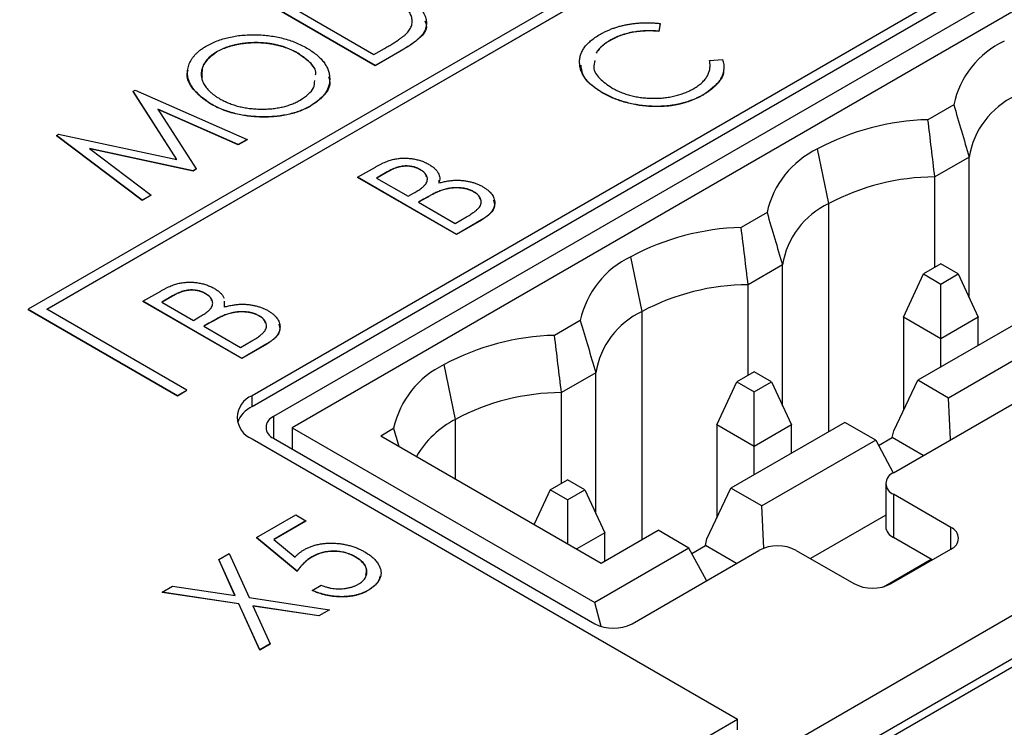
# Model space of a CAD drawing. Header units: millimetres. Extents: x 0 to 420, y 0 to 297.
# Tile 60 of 72: x 345 to 355, y 241 to 248. Entities that reach past the tile are written whole.
import ezdxf

# ---------------------------------------------------------------- set-up
doc = ezdxf.new("R2010")
doc.units = ezdxf.units.MM

msp = doc.modelspace()

# ---------------------------------------------------------------- linework, layer by layer
at = {"color": 7, "linetype": 'Continuous', "lineweight": 25}
for p, q in [((382.9679, 258.4755), (351.3603, 240.2288)), ((382.9679, 258.0672), (351.3603, 239.8205)), ((382.9666, 257.9863), (351.6418, 239.9029)), ((355.7884, 251.0636), (345.5354, 245.1446)), ((345.7121, 245.1446), (355.7884, 250.9615)), ((345.7139, 245.1436), (355.7884, 250.9595)), ((357.2026, 249.8369), (347.6567, 244.3262)), ((347.6567, 244.2241), (357.2026, 249.7349)), ((357.4048, 249.6386), (347.8588, 244.1279)), ((357.5815, 249.5333), (348.0355, 244.0226)), ((348.8212, 247.4497), (347.8858, 247.9897)), ((348.8212, 247.4477), (347.8858, 247.9877)), ((348.0657, 247.9828), (348.8092, 247.5536)), ((351.5191, 247.848), (351.5067, 247.776)), ((351.5191, 247.846), (351.5067, 247.7739)), ((351.5191, 247.848), (351.5191, 247.846)), ((351.5067, 247.776), (351.5067, 247.7739)), ((348.8092, 247.5536), (348.908, 247.6106)), ((351.0413, 247.6873), (351.0413, 247.6852)), ((347.3202, 247.5802), (347.3202, 247.5781)), ((348.0891, 247.5677), (348.0891, 247.5657)), ((349.0929, 247.6066), (348.8212, 247.4497)), ((349.0929, 247.6045), (348.8212, 247.4477)), ((349.0929, 247.6066), (349.0929, 247.6045)), ((348.8212, 247.4497), (348.8212, 247.4477)), ((351.9865, 247.499), (352.1107, 247.5065)), ((351.9865, 247.499), (351.9865, 247.497)), ((346.5295, 247.2067), (346.5501, 247.2186)), ((346.9443, 246.5601), (346.5295, 247.2067)), ((346.5295, 247.2067), (346.5295, 247.2047)), ((346.9428, 246.5604), (346.5295, 247.2047)), ((346.5501, 247.2186), (347.6099, 246.7505)), ((350.9702, 247.1956), (350.9702, 247.1936)), ((351.9321, 247.1769), (351.9321, 247.1748)), ((347.2663, 247.0873), (347.2663, 247.0853)), ((348.2111, 247.0698), (348.2111, 247.0678)), ((351.413, 247.0661), (351.413, 247.0641)), ((354.2991, 247.0792), (354.0545, 246.938)), ((347.5252, 246.7016), (346.7644, 247.0378)), ((346.7644, 247.0378), (347.1276, 246.472)), ((347.5252, 246.6995), (346.7663, 247.0349)), ((345.8033, 246.7876), (345.8241, 246.7996)), ((346.6145, 246.1758), (345.8033, 246.7876)), ((345.8033, 246.7876), (345.8033, 246.7855)), ((346.6145, 246.1738), (345.8033, 246.7855)), ((345.8241, 246.7996), (346.9443, 246.5601)), ((347.6099, 246.7505), (347.5252, 246.7016)), ((347.6099, 246.7484), (347.5252, 246.6995)), ((347.5252, 246.7016), (347.5252, 246.6995)), ((347.6099, 246.7505), (347.6099, 246.7484)), ((347.0969, 246.4543), (346.1168, 246.6639)), ((346.1168, 246.6639), (346.6992, 246.2247)), ((347.0969, 246.4522), (346.1206, 246.6611)), ((353.1161, 246.1433), (353.01, 246.6616)), ((354.4456, 246.5842), (354.1201, 246.3963)), ((354.4456, 245.252), (354.4456, 246.5842)), ((348.6549, 246.3927), (348.8238, 246.4902)), ((347.1276, 246.472), (347.0969, 246.4543)), ((347.1276, 246.47), (347.0969, 246.4522)), ((347.0969, 246.4543), (347.0969, 246.4522)), ((347.1276, 246.472), (347.1276, 246.47)), ((348.9356, 246.444), (348.8348, 246.3858)), ((348.9356, 246.442), (348.8366, 246.3848)), ((348.9356, 246.444), (348.9356, 246.442)), ((349.2482, 246.4656), (349.2482, 246.4636)), ((354.1201, 245.5397), (354.1201, 246.3963)), ((349.5904, 245.8527), (348.6549, 246.3927)), ((348.6549, 246.3927), (348.6549, 246.3907)), ((349.5904, 245.8507), (348.6549, 246.3907)), ((348.8348, 246.3858), (349.1346, 246.2127)), ((349.424, 246.3652), (349.4241, 246.3374)), ((346.6992, 246.2247), (346.6145, 246.1758)), ((346.6992, 246.2227), (346.6145, 246.1738)), ((346.6992, 246.2247), (346.6992, 246.2227)), ((349.1346, 246.2127), (349.1845, 246.2415)), ((349.4457, 246.2688), (349.4457, 246.2667)), ((349.7566, 246.2552), (349.7566, 246.2532)), ((353.7278, 243.5972), (358.324, 246.2505)), ((346.6145, 246.1758), (346.6145, 246.1738)), ((349.2799, 246.1858), (349.2306, 246.1573)), ((349.2306, 246.1573), (349.5784, 245.9566)), ((349.2799, 246.1837), (349.2323, 246.1563)), ((349.2799, 246.1858), (349.2799, 246.1837)), ((352.5313, 246.0587), (352.2867, 245.9175)), ((349.5784, 245.9566), (349.6867, 246.0191)), ((349.8268, 245.9892), (349.5904, 245.8527)), ((349.8268, 245.9872), (349.5904, 245.8507)), ((349.8268, 245.9892), (349.8268, 245.9872)), ((349.5904, 245.8527), (349.5904, 245.8507)), ((351.3483, 245.1228), (351.2423, 245.6411)), ((352.6778, 245.5637), (352.3523, 245.3758)), ((352.6778, 244.2315), (352.6778, 245.5637)), ((354.1768, 245.5725), (354.0127, 245.4777)), ((354.3408, 245.4777), (354.1768, 245.5725)), ((353.8232, 245.0695), (354.0127, 245.4777)), ((354.0127, 245.4777), (354.1768, 245.383)), ((354.1768, 245.383), (354.3408, 245.4777)), ((354.3408, 245.4777), (354.5303, 245.0695)), ((352.3523, 244.5192), (352.3523, 245.3758)), ((354.1768, 244.8654), (354.1768, 245.383)), ((346.622, 245.2191), (346.7908, 245.3166)), ((347.2153, 245.2921), (347.2153, 245.29)), ((346.622, 245.2191), (346.622, 245.2171)), ((347.5574, 244.6791), (346.622, 245.2191)), ((347.5574, 244.6771), (346.622, 245.2171)), ((346.9027, 245.2704), (346.8019, 245.2122)), ((346.8019, 245.2122), (347.1017, 245.0391)), ((346.9027, 245.2684), (346.8036, 245.2112)), ((346.9027, 245.2704), (346.9027, 245.2684)), ((347.3909, 245.2217), (347.3912, 245.1658)), ((347.3909, 245.2196), (347.3912, 245.1638)), ((345.5354, 245.1446), (346.9496, 244.3282)), ((345.5354, 245.1446), (345.5354, 245.1426)), ((345.5354, 245.1426), (346.9496, 244.3262)), ((347.038, 244.3792), (345.7121, 245.1446)), ((347.4128, 245.0952), (347.4128, 245.0931)), ((355.0359, 245.0941), (353.9576, 244.4716)), ((347.1017, 245.0391), (347.1515, 245.0679)), ((347.2469, 245.0122), (347.1976, 244.9838)), ((347.2469, 245.0102), (347.1994, 244.9827)), ((347.2469, 245.0122), (347.2469, 245.0102)), ((347.7236, 245.0817), (347.7236, 245.0796)), ((350.7635, 245.0382), (350.5189, 244.897)), ((354.1768, 244.8654), (353.8232, 245.0695)), ((353.8232, 245.0695), (353.8232, 244.1885)), ((354.5303, 245.0695), (354.1768, 244.8654)), ((354.5303, 244.8022), (354.5303, 245.0695)), ((347.1976, 244.9838), (347.5454, 244.783)), ((355.3276, 244.9257), (354.2492, 244.3032)), ((347.5454, 244.783), (347.6537, 244.8455)), ((347.7939, 244.8156), (347.5574, 244.6791)), ((347.7939, 244.8136), (347.5574, 244.6771)), ((347.7939, 244.8156), (347.7939, 244.8136)), ((354.1768, 244.5981), (354.1768, 244.8654)), ((347.5574, 244.6791), (347.5574, 244.6771)), ((349.5806, 244.1022), (349.4745, 244.6206)), ((350.9101, 244.5432), (350.5845, 244.3553)), ((350.9101, 243.211), (350.9101, 244.5432)), ((352.409, 244.5519), (352.2449, 244.4572)), ((352.5731, 244.4572), (352.409, 244.5519)), ((352.0554, 244.0489), (352.2449, 244.4572)), ((352.2449, 244.4572), (352.409, 244.3625)), ((352.409, 244.3625), (352.5731, 244.4572)), ((352.5731, 244.4572), (352.7625, 244.0489)), ((353.7304, 243.9928), (353.9576, 244.4716)), ((354.2492, 244.3032), (353.9576, 244.4716)), ((346.9496, 244.3282), (347.038, 244.3792)), ((346.9496, 244.3262), (347.038, 244.3772)), ((347.038, 244.3792), (347.038, 244.3772)), ((350.5845, 243.4987), (350.5845, 244.3553)), ((352.409, 243.8448), (352.409, 244.3625)), ((346.9496, 244.3282), (346.9496, 244.3262)), ((347.6567, 244.2241), (347.6567, 244.3262)), ((354.2696, 243.91), (354.2492, 244.3032)), ((353.2681, 244.0736), (352.1898, 243.4511)), ((353.5598, 243.9052), (353.2681, 244.0736)), ((348.0355, 244.0226), (348.0355, 243.8217)), ((348.0355, 244.0226), (350.8993, 242.3693)), ((348.8735, 243.947), (348.9958, 244.0177)), ((352.409, 243.8448), (352.0554, 244.0489)), ((352.0554, 244.0489), (352.0554, 243.168)), ((352.7625, 244.0489), (352.409, 243.8448)), ((352.7625, 243.7817), (352.7625, 244.0489)), ((353.7166, 243.9289), (353.7304, 243.9928)), ((347.6567, 243.918), (352.2529, 241.2646)), ((347.8588, 243.9238), (350.8994, 242.1685)), ((348.8735, 243.947), (350.9612, 242.7418)), ((353.5598, 243.9052), (352.4815, 243.2827)), ((353.5598, 243.9052), (353.7266, 243.5965)), ((353.5873, 243.8543), (353.7166, 243.9289)), ((354.0095, 243.7598), (353.7166, 243.9289)), ((352.409, 243.5776), (352.409, 243.8448)), ((350.4771, 243.4367), (350.6412, 243.5314)), ((350.8053, 243.4367), (350.6412, 243.5314)), ((350.4771, 243.4367), (350.3251, 243.109)), ((350.6412, 243.342), (350.4771, 243.4367)), ((350.6412, 243.342), (350.8053, 243.4367)), ((350.8053, 243.4367), (350.9948, 243.0284)), ((351.9626, 242.9723), (352.1898, 243.4511)), ((352.4815, 243.2827), (352.1898, 243.4511)), ((353.6546, 243.4951), (353.6546, 243.0869)), ((350.6412, 243.342), (350.6412, 242.9265)), ((354.2725, 243.0786), (353.7278, 243.3931)), ((353.7278, 243.3931), (353.7278, 242.9848)), ((352.5022, 242.8838), (352.4815, 243.2827)), ((347.6975, 242.9826), (348.0693, 243.1972)), ((348.1652, 243.1418), (347.8616, 242.9666)), ((348.1652, 243.1398), (347.8631, 242.9654)), ((348.0693, 243.1972), (348.1652, 243.1418)), ((348.1652, 243.1418), (348.1652, 243.1398)), ((353.6546, 243.195), (352.9436, 242.7845)), ((350.9612, 242.7418), (351.5004, 243.0531)), ((351.792, 242.8847), (351.5004, 243.0531)), ((348.0812, 242.6641), (347.6975, 242.9826)), ((347.6975, 242.9826), (347.6975, 242.9805)), ((348.0812, 242.6621), (347.6975, 242.9805)), ((347.8616, 242.9666), (348.0631, 242.7994)), ((350.9948, 243.0284), (350.7297, 242.8754)), ((350.9948, 242.7612), (350.9948, 243.0284)), ((351.9488, 242.9084), (351.9626, 242.9723)), ((354.0957, 242.7724), (353.7278, 242.9848)), ((351.792, 242.8847), (350.8993, 242.3693)), ((351.2529, 242.1685), (352.455, 242.8624)), ((351.9588, 242.576), (351.792, 242.8847)), ((351.8195, 242.8338), (351.9488, 242.9084)), ((352.2417, 242.7393), (351.9488, 242.9084)), ((352.8086, 242.8624), (353.3533, 242.548)), ((353.7069, 242.548), (354.2725, 242.8745)), ((347.3405, 242.7765), (347.4396, 242.8337)), ((347.4947, 242.435), (347.3405, 242.7765)), ((347.3405, 242.7765), (347.3405, 242.7745)), ((347.4937, 242.4351), (347.3405, 242.7745)), ((347.4396, 242.8337), (347.6289, 242.4149)), ((348.2222, 242.8008), (348.2222, 242.7988)), ((348.6355, 242.8011), (348.6355, 242.799)), ((353.6328, 242.5184), (354.0843, 242.7791)), ((348.0812, 242.6641), (348.0812, 242.6621)), ((346.804, 242.4668), (346.9031, 242.524)), ((346.9031, 242.524), (347.4947, 242.435)), ((348.2252, 242.4841), (348.3091, 242.5326)), ((348.2252, 242.4841), (348.2252, 242.4821)), ((348.7521, 242.4837), (348.7521, 242.4816)), ((347.5298, 242.3576), (346.804, 242.4668)), ((346.804, 242.4668), (346.804, 242.4648)), ((347.5298, 242.3556), (346.804, 242.4648)), ((347.6289, 242.4149), (348.3871, 242.3006)), ((347.7275, 241.9199), (347.5298, 242.3576)), ((347.5298, 242.3576), (347.5298, 242.3556)), ((347.7275, 241.9178), (347.5298, 242.3556)), ((348.2879, 242.2434), (347.6639, 242.3373)), ((347.6639, 242.3373), (347.8266, 241.9771)), ((348.2879, 242.2414), (347.6649, 242.3351)), ((348.3871, 242.3006), (348.2879, 242.2434)), ((348.3871, 242.2986), (348.2879, 242.2414)), ((348.3871, 242.3006), (348.3871, 242.2986)), ((350.9597, 242.1428), (350.8993, 242.3693)), ((348.2879, 242.2434), (348.2879, 242.2414)), ((347.8266, 241.9771), (347.7275, 241.9199)), ((347.8266, 241.975), (347.7275, 241.9178)), ((347.8266, 241.9771), (347.8266, 241.975)), ((347.7275, 241.9199), (347.7275, 241.9178)), ((340.3205, 234.3762), (352.2529, 241.2646)), ((352.2529, 241.1626), (352.2529, 241.2646))]:
    msp.add_line(p, q, dxfattribs=at)
at = {"color": 8, "linetype": 'Continuous', "lineweight": 25}
for p, q in [((353.1161, 243.9858), (353.1161, 246.1433)), ((351.3483, 242.9653), (351.3483, 245.1228)), ((347.8588, 244.1279), (347.8588, 243.9238)), ((349.5806, 243.5388), (349.5806, 244.1022)), ((354.2725, 242.8745), (354.2725, 243.0786))]:
    msp.add_line(p, q, dxfattribs=at)
at = {"color": 7, "linetype": 'Continuous', "lineweight": 25}
for centre, radius, start, end in [((355.1528, 246.8928), 0.8739, 115.41388, 167.68604), ((355.2099, 246.4617), 0.7741, 114.9116, 170.89577), ((354.1099, 244.6166), 2.322, 91.36911, 118.27389), ((353.385, 245.8723), 0.8738, 115.41346, 167.68646), ((354.1249, 244.2585), 2.1378, 90.13119, 118.15794), ((353.4422, 245.4412), 0.7741, 114.91158, 170.89561), ((352.3422, 243.5961), 2.322, 91.3692, 118.27389), ((351.6173, 244.8518), 0.8739, 115.41362, 167.68636), ((352.3572, 243.2379), 2.1378, 90.13125, 118.158), ((351.6744, 244.4207), 0.7741, 114.91166, 170.89546), ((350.5744, 242.5756), 2.322, 91.36906, 118.274), ((349.8495, 243.8313), 0.8738, 115.41362, 167.68653), ((350.5894, 242.2174), 2.1378, 90.13122, 118.15803), ((347.7341, 244.1221), 0.2183, 110.78364, 249.21617), ((347.7757, 243.9771), 0.2742, 115.72899, 159.9634), ((347.8976, 244.0258), 0.1092, 110.78353, 249.21776), ((350.0165, 243.2735), 0.9365, 117.74511, 149.27594), ((353.7665, 243.4951), 0.1092, 110.78201, 249.21762), ((353.7797, 243.0994), 0.1257, 185.69621, 245.6258), ((354.2338, 242.9766), 0.1092, 290.78458, 69.21542), ((352.6318, 242.5212), 0.3843, 62.61023, 117.38989), ((353.5301, 242.8891), 0.3843, 242.6092, 297.39031), ((351.0762, 242.5097), 0.3843, 242.6092, 297.39031)]:
    msp.add_arc(centre, radius, start, end, dxfattribs=at)
for points, knots in [([(349.1302, 247.7663), (349.1351, 247.7726), (349.1447, 247.7851), (349.1563, 247.8042), (349.1641, 247.8237), (349.1698, 247.8434), (349.1719, 247.8633), (349.1711, 247.8835), (349.1676, 247.9039), (349.1608, 247.9243), (349.1513, 247.9448), (349.1387, 247.9651), (349.1228, 247.985), (349.1041, 248.0046), (349.083, 248.0241), (349.0585, 248.0431), (349.0309, 248.0618), (349.0109, 248.0738), (349.0007, 248.08)], [0, 0, 0, 0, 0.059645, 0.118294, 0.175965, 0.23339, 0.291154, 0.349435, 0.408318, 0.468899, 0.530224, 0.592452, 0.655817, 0.720446, 0.78676, 0.855305, 0.926424, 1, 1, 1, 1]), ([(349.0849, 248.1283), (349.0962, 248.1215), (349.1187, 248.1082), (349.1496, 248.0872), (349.1778, 248.066), (349.2034, 248.0444), (349.2259, 248.0222), (349.2458, 247.9997), (349.2629, 247.9768), (349.2771, 247.9537), (349.2884, 247.9306), (349.2972, 247.9078), (349.303, 247.8854), (349.3063, 247.8633), (349.3067, 247.8417), (349.3042, 247.8205), (349.299, 247.7997), (349.2908, 247.7792), (349.2796, 247.7586), (349.2641, 247.7379), (349.2452, 247.7168), (349.2221, 247.6954), (349.1955, 247.6735), (349.1648, 247.6514), (349.1307, 247.6288), (349.1057, 247.6141), (349.0929, 247.6066)], [0, 0, 0, 0, 0.047594, 0.093768, 0.138649, 0.182631, 0.225669, 0.268122, 0.309908, 0.351204, 0.391844, 0.430937, 0.468999, 0.506043, 0.542414, 0.577953, 0.613237, 0.64813, 0.684016, 0.721742, 0.761677, 0.803968, 0.848869, 0.89624, 0.946756, 1, 1, 1, 1]), ([(349.29, 247.8745), (349.2967, 247.8594), (349.3224, 247.8019), (349.2435, 247.6998), (349.1432, 247.6364), (349.0929, 247.6045)], [0, 0, 0, 0, 0.151124, 0.573885, 1, 1, 1, 1]), ([(350.9476, 247.7439), (350.9576, 247.7496), (350.9774, 247.7607), (351.0089, 247.776), (351.0413, 247.7899), (351.0745, 247.8026), (351.1084, 247.814), (351.1434, 247.824), (351.1793, 247.8326), (351.2159, 247.8399), (351.2531, 247.8457), (351.2904, 247.8503), (351.3282, 247.8533), (351.366, 247.8551), (351.4041, 247.8554), (351.4424, 247.8544), (351.4808, 247.8521), (351.5063, 247.8494), (351.5191, 247.848)], [0, 0, 0, 0, 0.0669905, 0.1329187, 0.1971771, 0.260768, 0.3234828, 0.3856754, 0.4480152, 0.5098123, 0.5713224, 0.632572, 0.6930987, 0.7538299, 0.8146778, 0.8755788, 0.9376703, 1, 1, 1, 1]), ([(347.2205, 247.6334), (347.2371, 247.6424), (347.2695, 247.6602), (347.3226, 247.6831), (347.378, 247.7024), (347.4361, 247.7177), (347.4965, 247.7295), (347.5595, 247.7374), (347.6247, 247.7416), (347.6916, 247.7421), (347.7587, 247.7388), (347.8245, 247.7322), (347.8881, 247.7217), (347.9496, 247.7078), (348.0092, 247.6903), (348.0664, 247.6691), (348.1218, 247.6445), (348.1559, 247.6257), (348.1732, 247.6161)], [0, 0, 0, 0, 0.064104, 0.126014, 0.186625, 0.246145, 0.305982, 0.366044, 0.427564, 0.490819, 0.554465, 0.617089, 0.678994, 0.740698, 0.803338, 0.866874, 0.932422, 1, 1, 1, 1]), ([(348.908, 247.6106), (348.9222, 247.6188), (348.9493, 247.6347), (348.9875, 247.658), (349.0216, 247.6798), (349.0515, 247.7), (349.0771, 247.7187), (349.0991, 247.7357), (349.1166, 247.7514), (349.1259, 247.7616), (349.1302, 247.7663)], [0, 0, 0, 0, 0.172244, 0.3301934, 0.475432, 0.6065481, 0.7244263, 0.8291286, 0.9204072, 1, 1, 1, 1]), ([(350.9702, 247.1956), (350.9538, 247.2055), (350.9215, 247.2251), (350.8793, 247.2567), (350.8431, 247.2895), (350.8129, 247.3235), (350.7896, 247.3589), (350.7717, 247.3953), (350.7609, 247.4331), (350.7555, 247.4716), (350.7566, 247.51), (350.7642, 247.5476), (350.7786, 247.5837), (350.799, 247.6187), (350.8264, 247.6523), (350.8605, 247.6844), (350.9006, 247.7154), (350.9317, 247.7343), (350.9476, 247.7439)], [0, 0, 0, 0, 0.067242, 0.132206, 0.195409, 0.257411, 0.318908, 0.380527, 0.44269, 0.506109, 0.569344, 0.630703, 0.690854, 0.750725, 0.811007, 0.87219, 0.934992, 1, 1, 1, 1]), ([(351.5067, 247.776), (351.4848, 247.7774), (351.4418, 247.7803), (351.3773, 247.7798), (351.3148, 247.7747), (351.2542, 247.7655), (351.1962, 247.7519), (351.141, 247.7343), (351.0885, 247.713), (351.0572, 247.6959), (351.0413, 247.6873)], [0, 0, 0, 0, 0.129701, 0.255166, 0.378474, 0.500638, 0.623267, 0.746262, 0.871313, 1, 1, 1, 1]), ([(351.5067, 247.7739), (351.4848, 247.7754), (351.4418, 247.7783), (351.3773, 247.7777), (351.3148, 247.7727), (351.2542, 247.7635), (351.1962, 247.7499), (351.141, 247.7323), (351.0885, 247.711), (351.0572, 247.6939), (351.0413, 247.6852)], [0, 0, 0, 0, 0.129701, 0.255166, 0.378474, 0.500638, 0.623267, 0.746262, 0.871313, 1, 1, 1, 1]), ([(347.2663, 247.0873), (347.2553, 247.0938), (347.2336, 247.1068), (347.2036, 247.1274), (347.176, 247.1488), (347.1508, 247.1708), (347.1286, 247.1938), (347.1083, 247.2173), (347.0911, 247.2416), (347.076, 247.2665), (347.0636, 247.2916), (347.0546, 247.3169), (347.0478, 247.3419), (347.0445, 247.3669), (347.0441, 247.3918), (347.0466, 247.4166), (347.0517, 247.4413), (347.0601, 247.4657), (347.0707, 247.4897), (347.0846, 247.5128), (347.1007, 247.5351), (347.1195, 247.5566), (347.1408, 247.5772), (347.1649, 247.5969), (347.191, 247.6159), (347.2107, 247.6275), (347.2205, 247.6334)], [0, 0, 0, 0, 0.044812, 0.089014, 0.132753, 0.176185, 0.219292, 0.262346, 0.305669, 0.349002, 0.392267, 0.434635, 0.47621, 0.517263, 0.558193, 0.599008, 0.639885, 0.680856, 0.721687, 0.761754, 0.801477, 0.840949, 0.880378, 0.919724, 0.959715, 1, 1, 1, 1]), ([(348.0891, 247.5677), (348.0799, 247.5729), (348.0616, 247.5831), (348.0328, 247.5972), (348.0028, 247.6098), (347.9724, 247.6215), (347.9408, 247.6316), (347.9086, 247.6407), (347.8753, 247.6483), (347.8414, 247.6548), (347.8069, 247.66), (347.7722, 247.6638), (347.7373, 247.6662), (347.7023, 247.6673), (347.6672, 247.6669), (347.632, 247.6653), (347.5966, 247.6624), (347.5613, 247.6579), (347.5266, 247.6524), (347.4931, 247.6455), (347.4608, 247.6376), (347.43, 247.6284), (347.4004, 247.6181), (347.3724, 247.6066), (347.3452, 247.5942), (347.3286, 247.5849), (347.3202, 247.5802)], [0, 0, 0, 0, 0.044919, 0.08905, 0.132276, 0.174972, 0.217126, 0.258747, 0.300507, 0.34247, 0.384109, 0.425337, 0.466349, 0.507137, 0.54809, 0.589169, 0.630974, 0.673322, 0.715613, 0.757165, 0.797878, 0.838521, 0.878703, 0.918922, 0.959105, 1, 1, 1, 1]), ([(348.0891, 247.5657), (348.0799, 247.5708), (348.0616, 247.581), (348.0328, 247.5951), (348.0028, 247.6077), (347.9724, 247.6194), (347.9408, 247.6295), (347.9086, 247.6386), (347.8753, 247.6463), (347.8414, 247.6528), (347.8069, 247.658), (347.7722, 247.6618), (347.7373, 247.6641), (347.7023, 247.6653), (347.6672, 247.6649), (347.632, 247.6632), (347.5966, 247.6604), (347.5613, 247.6559), (347.5266, 247.6503), (347.4931, 247.6435), (347.4608, 247.6356), (347.43, 247.6264), (347.4004, 247.6161), (347.3724, 247.6046), (347.3452, 247.5922), (347.3286, 247.5828), (347.3202, 247.5781)], [0, 0, 0, 0, 0.044919, 0.08905, 0.132276, 0.174972, 0.217126, 0.258747, 0.300507, 0.34247, 0.384109, 0.425337, 0.466349, 0.507137, 0.54809, 0.589169, 0.630974, 0.673322, 0.715613, 0.757165, 0.797878, 0.838521, 0.878703, 0.918922, 0.959105, 1, 1, 1, 1]), ([(348.1732, 247.6161), (348.1897, 247.6062), (348.222, 247.5866), (348.2644, 247.5548), (348.3008, 247.5219), (348.3311, 247.4877), (348.3554, 247.4522), (348.373, 247.4154), (348.3852, 247.3774), (348.3908, 247.3386), (348.3905, 247.2999), (348.3842, 247.2623), (348.3711, 247.2262), (348.3521, 247.1916), (348.3261, 247.1587), (348.2942, 247.1272), (348.2561, 247.0972), (348.2262, 247.079), (348.2111, 247.0698)], [0, 0, 0, 0, 0.067676, 0.133308, 0.197164, 0.260044, 0.322297, 0.384875, 0.448118, 0.512522, 0.576512, 0.638504, 0.698603, 0.757964, 0.817071, 0.876579, 0.937335, 1, 1, 1, 1]), ([(351.0413, 247.6873), (351.0328, 247.6823), (351.016, 247.6723), (350.9937, 247.6561), (350.9729, 247.6395), (350.9543, 247.6221), (350.9383, 247.604), (350.9248, 247.5866), (350.9176, 247.575), (350.9146, 247.5698)], [0, 0, 0, 0, 0.042054, 0.0833933, 0.1244539, 0.1654605, 0.2060228, 0.2468212, 0.2799983, 0.2799983, 0.2799983, 0.2799983]), ([(351.0413, 247.6852), (351.0328, 247.6802), (351.016, 247.6703), (350.9937, 247.6541), (350.9729, 247.6374), (350.9543, 247.6201), (350.9383, 247.602), (350.9248, 247.5846), (350.9176, 247.573), (350.9146, 247.5678)], [0, 0, 0, 0, 0.042054, 0.0833933, 0.1244539, 0.1654605, 0.2060228, 0.2468212, 0.2799983, 0.2799983, 0.2799983, 0.2799983]), ([(347.3202, 247.5802), (347.3123, 247.5755), (347.2964, 247.5661), (347.2754, 247.5506), (347.2558, 247.5347), (347.2383, 247.5178), (347.2229, 247.5002), (347.2094, 247.4818), (347.198, 247.4626), (347.1886, 247.4428), (347.1817, 247.4226), (347.1764, 247.4023), (347.1739, 247.382), (347.1736, 247.3617), (347.176, 247.3414), (347.1805, 247.3212), (347.1872, 247.3009), (347.1966, 247.2808), (347.2083, 247.261), (347.2216, 247.2415), (347.2375, 247.2226), (347.2556, 247.2041), (347.2761, 247.1863), (347.2983, 247.1689), (347.3229, 247.152), (347.3408, 247.1414), (347.3498, 247.136)], [0, 0, 0, 0, 0.039952, 0.079504, 0.119099, 0.158665, 0.198409, 0.23882, 0.2798, 0.321537, 0.36352, 0.404877, 0.446143, 0.487076, 0.527874, 0.56936, 0.610829, 0.652988, 0.695489, 0.737924, 0.780217, 0.82325, 0.866233, 0.910056, 0.954478, 1, 1, 1, 1]), ([(347.3202, 247.5781), (347.2705, 247.5406), (347.1766, 247.4698), (347.1801, 247.381), (347.1818, 247.3393)], [0, 0, 0, 0, 0.529706, 1, 1, 1, 1]), ([(348.2573, 247.3647), (348.2581, 247.3689), (348.2659, 247.4091), (348.2071, 247.4844), (348.1284, 247.54), (348.0891, 247.5677)], [0, 0, 0, 0, 0.054491, 0.52701, 1, 1, 1, 1]), ([(348.2573, 247.3627), (348.2581, 247.3668), (348.2659, 247.407), (348.2071, 247.4824), (348.1284, 247.5379), (348.0891, 247.5657)], [0, 0, 0, 0, 0.054491, 0.52701, 1, 1, 1, 1]), ([(350.9702, 247.1936), (350.9036, 247.2379), (350.7892, 247.3141), (350.7761, 247.4136), (350.7706, 247.4551)], [0, 0, 0, 0, 0.582568, 1, 1, 1, 1]), ([(350.9018, 247.4974), (350.8955, 247.4756), (350.8786, 247.4176), (350.9388, 247.3239), (351.02, 247.2682), (351.0606, 247.2404)], [0, 0, 0, 0, 0.231014, 0.615272, 1, 1, 1, 1]), ([(351.838, 247.2333), (351.8525, 247.2422), (351.881, 247.2597), (351.9164, 247.2889), (351.9454, 247.3196), (351.9672, 247.3523), (351.9827, 247.3865), (351.991, 247.4226), (351.9929, 247.4604), (351.9886, 247.486), (351.9865, 247.499)], [0, 0, 0, 0, 0.125903, 0.248086, 0.368247, 0.487687, 0.609625, 0.734392, 0.864043, 1, 1, 1, 1]), ([(352.1107, 247.5065), (352.1129, 247.499), (352.1173, 247.484), (352.1212, 247.4614), (352.1227, 247.4391), (352.122, 247.4169), (352.1187, 247.395), (352.1133, 247.3732), (352.1056, 247.3516), (352.0957, 247.3303), (352.0833, 247.3093), (352.0688, 247.2888), (352.0517, 247.2687), (352.0326, 247.2492), (352.0105, 247.2304), (351.987, 247.2118), (351.9608, 247.1939), (351.9417, 247.1826), (351.9321, 247.1769)], [0, 0, 0, 0, 0.063583, 0.126704, 0.188654, 0.249968, 0.311183, 0.372209, 0.433265, 0.494568, 0.556147, 0.617866, 0.679418, 0.741999, 0.80484, 0.868427, 0.933682, 1, 1, 1, 1]), ([(347.2663, 247.0853), (347.2062, 247.1294), (347.086, 247.2177), (347.0247, 247.3419), (347.0488, 247.4028), (347.0511, 247.4087)], [0, 0, 0, 0, 0.474719, 0.948858, 1, 1, 1, 1]), ([(348.378, 247.3468), (348.3829, 247.3338), (348.4042, 247.2772), (348.3555, 247.1718), (348.2592, 247.1024), (348.2111, 247.0678)], [0, 0, 0, 0, 0.13015, 0.565027, 1, 1, 1, 1]), ([(352.1203, 247.4045), (352.1203, 247.4044), (352.1235, 247.3708), (352.0799, 247.2842), (351.9881, 247.2163), (351.9321, 247.1748)], [0, 0, 0, 0, 0.0016601, 0.3909441, 1, 1, 1, 1]), ([(348.1118, 247.1232), (348.1652, 247.16), (348.2452, 247.215), (348.2475, 247.285), (348.2483, 247.3082)], [0, 0, 0, 0, 0.6679728, 1, 1, 1, 1]), ([(351.0606, 247.2404), (351.0747, 247.2326), (351.1024, 247.2173), (351.1473, 247.1973), (351.194, 247.1804), (351.2421, 247.1661), (351.2921, 247.1553), (351.3435, 247.147), (351.3968, 247.1419), (351.451, 247.14), (351.5051, 247.1408), (351.5582, 247.1446), (351.6094, 247.1518), (351.659, 247.1619), (351.7067, 247.1751), (351.7526, 247.1915), (351.7971, 247.2107), (351.8243, 247.2257), (351.838, 247.2333)], [0, 0, 0, 0, 0.0674082, 0.1322372, 0.1953751, 0.2572485, 0.3183629, 0.3793739, 0.4411955, 0.5040392, 0.5665577, 0.6278216, 0.6881383, 0.7482536, 0.8086895, 0.8704126, 0.9341144, 1, 1, 1, 1]), ([(351.413, 247.0661), (351.3926, 247.0678), (351.3519, 247.071), (351.2924, 247.08), (351.2344, 247.0917), (351.178, 247.1064), (351.1233, 247.1242), (351.0701, 247.145), (351.0186, 247.1687), (350.9866, 247.1865), (350.9702, 247.1956)], [0, 0, 0, 0, 0.122252, 0.243417, 0.364286, 0.485776, 0.609799, 0.736237, 0.865845, 1, 1, 1, 1]), ([(351.413, 247.0641), (351.3926, 247.0657), (351.3519, 247.069), (351.2924, 247.078), (351.2344, 247.0897), (351.178, 247.1044), (351.1233, 247.1222), (351.0701, 247.1429), (351.0186, 247.1667), (350.9866, 247.1845), (350.9702, 247.1936)], [0, 0, 0, 0, 0.122252, 0.243417, 0.364286, 0.485776, 0.609799, 0.736237, 0.865845, 1, 1, 1, 1]), ([(351.9321, 247.1769), (351.9228, 247.1716), (351.9043, 247.1611), (351.875, 247.1467), (351.8455, 247.1333), (351.8154, 247.1212), (351.7849, 247.1099), (351.7537, 247.1002), (351.722, 247.0915), (351.6899, 247.0839), (351.6571, 247.0776), (351.6237, 247.0724), (351.5899, 247.0684), (351.5555, 247.0656), (351.5207, 247.0638), (351.4852, 247.0633), (351.4493, 247.0641), (351.4252, 247.0654), (351.413, 247.0661)], [0, 0, 0, 0, 0.068335, 0.135464, 0.200567, 0.264774, 0.327263, 0.389343, 0.450083, 0.510699, 0.570569, 0.630747, 0.691051, 0.751063, 0.812002, 0.873718, 0.936106, 1, 1, 1, 1]), ([(351.9321, 247.1748), (351.9228, 247.1695), (351.9043, 247.159), (351.875, 247.1447), (351.8455, 247.1312), (351.8154, 247.1191), (351.7849, 247.1079), (351.7537, 247.0982), (351.722, 247.0894), (351.6899, 247.0818), (351.6571, 247.0756), (351.6237, 247.0703), (351.5899, 247.0664), (351.5555, 247.0635), (351.5207, 247.0618), (351.4852, 247.0612), (351.4493, 247.062), (351.4252, 247.0634), (351.413, 247.0641)], [0, 0, 0, 0, 0.068335, 0.135464, 0.200567, 0.264774, 0.327263, 0.389343, 0.450083, 0.510699, 0.570569, 0.630747, 0.691051, 0.751063, 0.812002, 0.873718, 0.936106, 1, 1, 1, 1]), ([(348.2111, 247.0698), (348.1949, 247.0609), (348.1631, 247.0435), (348.1106, 247.0213), (348.0559, 247.0024), (347.9985, 246.9873), (347.9384, 246.976), (347.8758, 246.9682), (347.8105, 246.9645), (347.7436, 246.9641), (347.6765, 246.9671), (347.6108, 246.9739), (347.5474, 246.984), (347.4863, 246.9978), (347.4273, 247.0148), (347.371, 247.0356), (347.3166, 247.0596), (347.2832, 247.078), (347.2663, 247.0873)], [0, 0, 0, 0, 0.063528, 0.124888, 0.185168, 0.244849, 0.304423, 0.365049, 0.426989, 0.491094, 0.555579, 0.618519, 0.680987, 0.742886, 0.805236, 0.868465, 0.933213, 1, 1, 1, 1]), ([(348.2111, 247.0678), (348.1949, 247.0589), (348.1631, 247.0415), (348.1106, 247.0193), (348.0559, 247.0004), (347.9985, 246.9852), (347.9384, 246.974), (347.8758, 246.9662), (347.8105, 246.9625), (347.7436, 246.962), (347.6765, 246.9651), (347.6108, 246.9719), (347.5474, 246.982), (347.4863, 246.9958), (347.4273, 247.0127), (347.371, 247.0335), (347.3166, 247.0575), (347.2832, 247.0759), (347.2663, 247.0853)], [0, 0, 0, 0, 0.063528, 0.124888, 0.185168, 0.244849, 0.304423, 0.365049, 0.426989, 0.491094, 0.555579, 0.618519, 0.680987, 0.742886, 0.805236, 0.868465, 0.933213, 1, 1, 1, 1]), ([(347.3498, 247.136), (347.3637, 247.1284), (347.3908, 247.1134), (347.435, 247.0939), (347.4808, 247.0772), (347.5286, 247.0635), (347.5781, 247.0525), (347.6294, 247.0447), (347.6825, 247.0395), (347.7366, 247.0375), (347.7906, 247.038), (347.8432, 247.0415), (347.8935, 247.0481), (347.9419, 247.0571), (347.9879, 247.0694), (348.0316, 247.0846), (348.0737, 247.1022), (348.099, 247.1162), (348.1118, 247.1232)], [0, 0, 0, 0, 0.067527, 0.132732, 0.196155, 0.259075, 0.321014, 0.38343, 0.446356, 0.511, 0.575065, 0.637117, 0.697775, 0.757283, 0.816581, 0.876505, 0.937466, 1, 1, 1, 1]), ([(348.8238, 246.4902), (348.832, 246.4949), (348.8481, 246.5041), (348.8729, 246.5168), (348.8966, 246.5283), (348.9201, 246.5382), (348.9423, 246.5472), (348.9645, 246.5544), (348.9858, 246.5605), (349.0132, 246.5669), (349.0478, 246.572), (349.09, 246.5746), (349.133, 246.5733), (349.1762, 246.5684), (349.2184, 246.56), (349.2587, 246.5483), (349.2964, 246.5333), (349.319, 246.5212), (349.3305, 246.5151)], [0, 0, 0, 0, 0.060391, 0.117205, 0.170963, 0.220907, 0.26792, 0.311532, 0.352616, 0.390939, 0.464138, 0.536654, 0.610168, 0.686293, 0.763628, 0.840732, 0.919331, 1, 1, 1, 1]), ([(349.2482, 246.4656), (349.2429, 246.4686), (349.2326, 246.4744), (349.2155, 246.4817), (349.1985, 246.4881), (349.1806, 246.4928), (349.1625, 246.4966), (349.1438, 246.4991), (349.1247, 246.5001), (349.1051, 246.5), (349.0852, 246.4986), (349.0649, 246.4953), (349.0442, 246.4907), (349.0232, 246.4843), (349.0015, 246.4767), (348.9798, 246.4672), (348.9575, 246.4563), (348.9431, 246.4482), (348.9356, 246.444)], [0, 0, 0, 0, 0.061305, 0.12018, 0.176945, 0.231116, 0.284272, 0.33732, 0.390813, 0.444575, 0.500381, 0.558243, 0.620374, 0.685501, 0.756042, 0.832142, 0.912872, 1, 1, 1, 1]), ([(349.2482, 246.4636), (349.2429, 246.4666), (349.2326, 246.4724), (349.2155, 246.4796), (349.1985, 246.4861), (349.1806, 246.4908), (349.1625, 246.4945), (349.1438, 246.4971), (349.1247, 246.4981), (349.1051, 246.498), (349.0852, 246.4965), (349.0649, 246.4932), (349.0442, 246.4886), (349.0232, 246.4823), (349.0015, 246.4746), (348.9798, 246.4651), (348.9575, 246.4543), (348.9431, 246.4462), (348.9356, 246.442)], [0, 0, 0, 0, 0.061305, 0.12018, 0.176945, 0.231116, 0.284272, 0.33732, 0.390813, 0.444575, 0.500381, 0.558243, 0.620374, 0.685501, 0.756042, 0.832142, 0.912872, 1, 1, 1, 1]), ([(349.3305, 246.5151), (349.3405, 246.5089), (349.3602, 246.4969), (349.3845, 246.4767), (349.4045, 246.4557), (349.4196, 246.4336), (349.4294, 246.4106), (349.4335, 246.3871), (349.4321, 246.3632), (349.4268, 246.3474), (349.4241, 246.3394)], [0, 0, 0, 0, 0.1314783, 0.2582301, 0.3818438, 0.5051268, 0.6279364, 0.7500897, 0.872822, 1, 1, 1, 1]), ([(349.1845, 246.2415), (349.1917, 246.2458), (349.2056, 246.2541), (349.2254, 246.2662), (349.2427, 246.2781), (349.2585, 246.2891), (349.2718, 246.2999), (349.283, 246.3101), (349.2926, 246.3195), (349.3019, 246.3316), (349.3105, 246.3464), (349.3152, 246.3646), (349.3159, 246.383), (349.3107, 246.4013), (349.3016, 246.4191), (349.2882, 246.436), (349.2706, 246.4518), (349.2558, 246.461), (349.2482, 246.4656)], [0, 0, 0, 0, 0.0691894, 0.133682, 0.1935879, 0.2488936, 0.2998292, 0.3464539, 0.3887705, 0.427317, 0.4989786, 0.5692286, 0.6394737, 0.7113764, 0.7833398, 0.8546199, 0.9259392, 1, 1, 1, 1]), ([(349.3048, 246.4011), (349.304, 246.4062), (349.3004, 246.4303), (349.2712, 246.4489), (349.2482, 246.4636)], [0, 0, 0, 0, 0.211936, 1, 1, 1, 1]), ([(349.4241, 246.3394), (349.4387, 246.3431), (349.4664, 246.3501), (349.5078, 246.358), (349.5465, 246.363), (349.583, 246.3655), (349.6179, 246.3651), (349.6522, 246.3626), (349.6861, 246.3579), (349.7196, 246.3512), (349.7521, 246.3423), (349.7833, 246.3314), (349.8132, 246.3186), (349.8313, 246.3087), (349.8405, 246.3037)], [0, 0, 0, 0, 0.105082, 0.200965, 0.288394, 0.367985, 0.443796, 0.519371, 0.596429, 0.674504, 0.754179, 0.83445, 0.916133, 1, 1, 1, 1]), ([(349.8405, 246.3037), (349.8495, 246.2983), (349.867, 246.2877), (349.8898, 246.2704), (349.9089, 246.2524), (349.9249, 246.2336), (349.9372, 246.2141), (349.9463, 246.1939), (349.9517, 246.1728), (349.9538, 246.1512), (349.9522, 246.1294), (349.9463, 246.1079), (349.9365, 246.0868), (349.9227, 246.0662), (349.9048, 246.0461), (349.8826, 246.0266), (349.857, 246.0072), (349.8371, 245.9953), (349.8268, 245.9892)], [0, 0, 0, 0, 0.063364, 0.12463, 0.184371, 0.243064, 0.30185, 0.360752, 0.420595, 0.482319, 0.544626, 0.605775, 0.66736, 0.729485, 0.793253, 0.859338, 0.927969, 1, 1, 1, 1]), ([(349.4457, 246.2688), (349.4407, 246.267), (349.43, 246.2631), (349.4137, 246.2561), (349.3955, 246.2478), (349.3758, 246.238), (349.3539, 246.2271), (349.3309, 246.2144), (349.3058, 246.2007), (349.2888, 246.1909), (349.2799, 246.1858)], [0, 0, 0, 0, 0.0801413, 0.1728792, 0.2772337, 0.3957463, 0.5273949, 0.6721116, 0.8288427, 1, 1, 1, 1]), ([(349.4457, 246.2667), (349.4407, 246.2649), (349.43, 246.261), (349.4137, 246.254), (349.3955, 246.2458), (349.3758, 246.236), (349.3539, 246.225), (349.3309, 246.2124), (349.3058, 246.1986), (349.2888, 246.1889), (349.2799, 246.1837)], [0, 0, 0, 0, 0.0801413, 0.1728792, 0.2772337, 0.3957463, 0.5273949, 0.6721116, 0.8288427, 1, 1, 1, 1]), ([(349.7566, 246.2552), (349.7463, 246.2606), (349.7262, 246.2712), (349.6911, 246.283), (349.653, 246.2908), (349.6127, 246.2948), (349.5708, 246.2947), (349.5285, 246.2901), (349.4861, 246.2817), (349.4594, 246.2732), (349.4457, 246.2688)], [0, 0, 0, 0, 0.122931, 0.241405, 0.35873, 0.479873, 0.603704, 0.728964, 0.860674, 1, 1, 1, 1]), ([(349.7566, 246.2532), (349.7463, 246.2586), (349.7262, 246.2691), (349.6911, 246.281), (349.653, 246.2887), (349.6127, 246.2927), (349.5708, 246.2926), (349.5285, 246.2881), (349.4861, 246.2797), (349.4594, 246.2711), (349.4457, 246.2667)], [0, 0, 0, 0, 0.122931, 0.241405, 0.35873, 0.479873, 0.603704, 0.728964, 0.860674, 1, 1, 1, 1]), ([(349.6867, 246.0191), (349.6943, 246.0236), (349.709, 246.0324), (349.7301, 246.0452), (349.7482, 246.0578), (349.7648, 246.0695), (349.7785, 246.0809), (349.7909, 246.0914), (349.8003, 246.1017), (349.8104, 246.1142), (349.8187, 246.13), (349.8244, 246.1491), (349.8244, 246.1687), (349.8197, 246.1881), (349.8107, 246.207), (349.797, 246.2247), (349.7792, 246.2411), (349.7642, 246.2505), (349.7566, 246.2552)], [0, 0, 0, 0, 0.069809, 0.134582, 0.195025, 0.250536, 0.301341, 0.347929, 0.390847, 0.429322, 0.501078, 0.571684, 0.642933, 0.71566, 0.787995, 0.858558, 0.928894, 1, 1, 1, 1]), ([(349.8146, 246.1852), (349.8139, 246.1912), (349.8109, 246.2172), (349.7802, 246.2375), (349.7566, 246.2532)], [0, 0, 0, 0, 0.231442, 1, 1, 1, 1]), ([(349.9406, 246.1753), (349.9462, 246.1574), (349.96, 246.114), (349.9145, 246.0456), (349.8561, 246.0067), (349.8268, 245.9872)], [0, 0, 0, 0, 0.25773, 0.62842, 1, 1, 1, 1]), ([(346.7908, 245.3166), (346.7991, 245.3213), (346.8152, 245.3305), (346.8399, 245.3432), (346.8637, 245.3547), (346.8872, 245.3646), (346.9094, 245.3736), (346.9316, 245.3808), (346.9529, 245.387), (346.9802, 245.3933), (347.0148, 245.3984), (347.0571, 245.401), (347.1001, 245.3997), (347.1432, 245.3948), (347.1854, 245.3864), (347.2258, 245.3747), (347.2635, 245.3597), (347.2861, 245.3476), (347.2975, 245.3415)], [0, 0, 0, 0, 0.060391, 0.117205, 0.170963, 0.220907, 0.26792, 0.311532, 0.352616, 0.390939, 0.464138, 0.536654, 0.610168, 0.686293, 0.763628, 0.840732, 0.919331, 1, 1, 1, 1]), ([(347.2153, 245.2921), (347.21, 245.295), (347.1997, 245.3008), (347.1826, 245.3081), (347.1656, 245.3145), (347.1476, 245.3192), (347.1296, 245.323), (347.1109, 245.3255), (347.0917, 245.3265), (347.0722, 245.3265), (347.0523, 245.325), (347.032, 245.3217), (347.0112, 245.3171), (346.9903, 245.3107), (346.9686, 245.3031), (346.9469, 245.2936), (346.9246, 245.2827), (346.9102, 245.2746), (346.9027, 245.2704)], [0, 0, 0, 0, 0.061305, 0.12018, 0.176945, 0.231116, 0.284272, 0.33732, 0.390813, 0.444575, 0.500381, 0.558243, 0.620374, 0.685501, 0.756042, 0.832142, 0.912872, 1, 1, 1, 1]), ([(347.2153, 245.29), (347.21, 245.293), (347.1997, 245.2988), (347.1826, 245.306), (347.1656, 245.3125), (347.1476, 245.3172), (347.1296, 245.3209), (347.1109, 245.3235), (347.0917, 245.3245), (347.0722, 245.3244), (347.0523, 245.3229), (347.032, 245.3196), (347.0112, 245.315), (346.9903, 245.3087), (346.9686, 245.301), (346.9469, 245.2915), (346.9246, 245.2807), (346.9102, 245.2726), (346.9027, 245.2684)], [0, 0, 0, 0, 0.061305, 0.12018, 0.176945, 0.231116, 0.284272, 0.33732, 0.390813, 0.444575, 0.500381, 0.558243, 0.620374, 0.685501, 0.756042, 0.832142, 0.912872, 1, 1, 1, 1]), ([(347.1515, 245.0679), (347.1587, 245.0722), (347.1727, 245.0805), (347.1925, 245.0926), (347.2098, 245.1045), (347.2256, 245.1156), (347.2389, 245.1263), (347.2501, 245.1365), (347.2597, 245.146), (347.269, 245.158), (347.2776, 245.1728), (347.2823, 245.191), (347.2829, 245.2094), (347.2777, 245.2277), (347.2687, 245.2455), (347.2553, 245.2624), (347.2377, 245.2782), (347.2228, 245.2874), (347.2153, 245.2921)], [0, 0, 0, 0, 0.0691894, 0.133682, 0.1935879, 0.2488936, 0.2998292, 0.3464539, 0.3887705, 0.427317, 0.4989786, 0.5692286, 0.6394737, 0.7113764, 0.7833398, 0.8546199, 0.9259392, 1, 1, 1, 1]), ([(347.2719, 245.2275), (347.2711, 245.2326), (347.2675, 245.2567), (347.2383, 245.2753), (347.2153, 245.29)], [0, 0, 0, 0, 0.211936, 1, 1, 1, 1]), ([(347.2975, 245.3415), (347.3075, 245.3354), (347.3272, 245.3233), (347.3516, 245.3032), (347.3716, 245.2821), (347.3839, 245.2641), (347.3893, 245.2531), (347.3908, 245.2497)], [0, 0, 0, 0, 0.1314783, 0.2582301, 0.3818438, 0.5051268, 0.5600024, 0.5600024, 0.5600024, 0.5600024]), ([(347.3912, 245.1658), (347.4057, 245.1695), (347.4335, 245.1765), (347.4749, 245.1844), (347.5136, 245.1895), (347.5501, 245.1919), (347.585, 245.1915), (347.6192, 245.189), (347.6531, 245.1843), (347.6866, 245.1776), (347.7191, 245.1687), (347.7504, 245.1578), (347.7802, 245.145), (347.7984, 245.1351), (347.8076, 245.1301)], [0, 0, 0, 0, 0.105082, 0.200965, 0.288394, 0.367985, 0.443796, 0.519371, 0.596429, 0.674504, 0.754179, 0.83445, 0.916133, 1, 1, 1, 1]), ([(347.4128, 245.0952), (347.4078, 245.0934), (347.3971, 245.0895), (347.3807, 245.0825), (347.3626, 245.0742), (347.3429, 245.0644), (347.321, 245.0535), (347.298, 245.0408), (347.2729, 245.0271), (347.2558, 245.0173), (347.2469, 245.0122)], [0, 0, 0, 0, 0.080141, 0.172879, 0.277234, 0.395746, 0.527395, 0.672112, 0.828843, 1, 1, 1, 1]), ([(347.4128, 245.0931), (347.4078, 245.0913), (347.3971, 245.0874), (347.3807, 245.0804), (347.3626, 245.0722), (347.3429, 245.0624), (347.321, 245.0514), (347.298, 245.0388), (347.2729, 245.0251), (347.2558, 245.0153), (347.2469, 245.0102)], [0, 0, 0, 0, 0.080141, 0.172879, 0.277234, 0.395746, 0.527395, 0.672112, 0.828843, 1, 1, 1, 1]), ([(347.7236, 245.0817), (347.7134, 245.087), (347.6933, 245.0976), (347.6581, 245.1094), (347.6201, 245.1172), (347.5797, 245.1212), (347.5378, 245.1211), (347.4956, 245.1165), (347.4532, 245.1081), (347.4265, 245.0996), (347.4128, 245.0952)], [0, 0, 0, 0, 0.122931, 0.241405, 0.35873, 0.479873, 0.603704, 0.728964, 0.860674, 1, 1, 1, 1]), ([(347.7236, 245.0796), (347.7134, 245.085), (347.6933, 245.0956), (347.6581, 245.1074), (347.6201, 245.1151), (347.5797, 245.1192), (347.5378, 245.1191), (347.4956, 245.1145), (347.4532, 245.1061), (347.4265, 245.0975), (347.4128, 245.0931)], [0, 0, 0, 0, 0.122931, 0.241405, 0.35873, 0.479873, 0.603704, 0.728964, 0.860674, 1, 1, 1, 1]), ([(347.8076, 245.1301), (347.8165, 245.1247), (347.8341, 245.1141), (347.8568, 245.0968), (347.876, 245.0788), (347.892, 245.06), (347.9043, 245.0405), (347.9134, 245.0203), (347.9187, 244.9992), (347.9208, 244.9776), (347.9193, 244.9558), (347.9133, 244.9343), (347.9036, 244.9133), (347.8898, 244.8927), (347.8718, 244.8725), (347.8497, 244.853), (347.8241, 244.8336), (347.8041, 244.8217), (347.7939, 244.8156)], [0, 0, 0, 0, 0.063364, 0.12463, 0.184371, 0.243064, 0.30185, 0.360752, 0.420595, 0.482319, 0.544626, 0.605775, 0.66736, 0.729485, 0.793253, 0.859338, 0.927969, 1, 1, 1, 1]), ([(347.6537, 244.8455), (347.6614, 244.85), (347.6761, 244.8588), (347.6972, 244.8716), (347.7153, 244.8842), (347.7319, 244.8959), (347.7456, 244.9073), (347.758, 244.9178), (347.7673, 244.9281), (347.7775, 244.9407), (347.7857, 244.9564), (347.7915, 244.9755), (347.7915, 244.9951), (347.7868, 245.0145), (347.7777, 245.0334), (347.7641, 245.0511), (347.7463, 245.0675), (347.7312, 245.0769), (347.7236, 245.0817)], [0, 0, 0, 0, 0.069809, 0.134582, 0.195025, 0.250536, 0.301341, 0.347929, 0.390847, 0.429322, 0.501078, 0.571684, 0.642933, 0.71566, 0.787995, 0.858558, 0.928894, 1, 1, 1, 1]), ([(347.7817, 245.0116), (347.781, 245.0176), (347.778, 245.0436), (347.7473, 245.0639), (347.7236, 245.0796)], [0, 0, 0, 0, 0.231442, 1, 1, 1, 1]), ([(347.9076, 245.0017), (347.9133, 244.9839), (347.927, 244.9404), (347.8816, 244.872), (347.8232, 244.8331), (347.7939, 244.8136)], [0, 0, 0, 0, 0.25773, 0.62842, 1, 1, 1, 1]), ([(348.0631, 242.7994), (348.0695, 242.8062), (348.0818, 242.8194), (348.1026, 242.8375), (348.1236, 242.8539), (348.1391, 242.8634), (348.1466, 242.868)], [0, 0, 0, 0, 0.275715, 0.533876, 0.774288, 1, 1, 1, 1]), ([(348.1466, 242.868), (348.1565, 242.8735), (348.1758, 242.8841), (348.2078, 242.8975), (348.2405, 242.9091), (348.2753, 242.9179), (348.3111, 242.9247), (348.3485, 242.929), (348.3872, 242.9312), (348.4269, 242.9309), (348.4668, 242.9283), (348.5062, 242.9236), (348.5448, 242.9166), (348.5823, 242.9072), (348.6192, 242.8957), (348.655, 242.8819), (348.6901, 242.8658), (348.7119, 242.8537), (348.7231, 242.8475)], [0, 0, 0, 0, 0.063154, 0.12364, 0.182758, 0.241112, 0.299007, 0.357521, 0.417475, 0.47889, 0.541269, 0.603422, 0.665356, 0.72842, 0.792968, 0.859411, 0.928267, 1, 1, 1, 1]), ([(348.6355, 242.8011), (348.6279, 242.8053), (348.6129, 242.8135), (348.5887, 242.8243), (348.5642, 242.8337), (348.5386, 242.8412), (348.5124, 242.847), (348.4856, 242.8513), (348.4581, 242.8541), (348.43, 242.8548), (348.4019, 242.8543), (348.3742, 242.8518), (348.3473, 242.8475), (348.3208, 242.8416), (348.2949, 242.834), (348.2697, 242.8246), (348.2453, 242.8135), (348.23, 242.8051), (348.2222, 242.8008)], [0, 0, 0, 0, 0.068358, 0.133163, 0.196567, 0.257583, 0.317973, 0.376849, 0.436859, 0.497312, 0.557728, 0.617608, 0.677261, 0.73765, 0.799925, 0.864004, 0.930505, 1, 1, 1, 1]), ([(348.2222, 242.8008), (348.2156, 242.7969), (348.2022, 242.7888), (348.1835, 242.7752), (348.1652, 242.7603), (348.1474, 242.7439), (348.13, 242.7261), (348.1132, 242.7067), (348.0966, 242.686), (348.0865, 242.6715), (348.0812, 242.6641)], [0, 0, 0, 0, 0.102289, 0.209896, 0.32423, 0.444739, 0.572683, 0.707419, 0.85009, 1, 1, 1, 1]), ([(348.2222, 242.7988), (348.2156, 242.7949), (348.2022, 242.7868), (348.1835, 242.7732), (348.1652, 242.7583), (348.1474, 242.7419), (348.13, 242.724), (348.1132, 242.7047), (348.0966, 242.684), (348.0865, 242.6695), (348.0812, 242.6621)], [0, 0, 0, 0, 0.102289, 0.209896, 0.32423, 0.444739, 0.572683, 0.707419, 0.85009, 1, 1, 1, 1]), ([(348.6355, 242.799), (348.6279, 242.8033), (348.6129, 242.8115), (348.5887, 242.8223), (348.5642, 242.8316), (348.5386, 242.8392), (348.5124, 242.845), (348.4856, 242.8493), (348.4581, 242.8521), (348.43, 242.8528), (348.4019, 242.8523), (348.3742, 242.8497), (348.3473, 242.8455), (348.3208, 242.8396), (348.2949, 242.832), (348.2697, 242.8226), (348.2453, 242.8115), (348.23, 242.8031), (348.2222, 242.7988)], [0, 0, 0, 0, 0.068358, 0.133163, 0.196567, 0.257583, 0.317973, 0.376849, 0.436859, 0.497312, 0.557728, 0.617608, 0.677261, 0.73765, 0.799925, 0.864004, 0.930505, 1, 1, 1, 1]), ([(348.661, 242.5419), (348.6679, 242.5461), (348.6816, 242.5545), (348.699, 242.5684), (348.7137, 242.5829), (348.7255, 242.5982), (348.7344, 242.6144), (348.7397, 242.6314), (348.7432, 242.6491), (348.7429, 242.6673), (348.7403, 242.6857), (348.7345, 242.7039), (348.7253, 242.7214), (348.7136, 242.7385), (348.6984, 242.755), (348.6805, 242.771), (348.6597, 242.7866), (348.6437, 242.7962), (348.6355, 242.8011)], [0, 0, 0, 0, 0.060428, 0.119346, 0.17738, 0.23469, 0.293169, 0.352629, 0.413971, 0.477601, 0.541852, 0.605427, 0.668669, 0.731988, 0.79628, 0.861792, 0.929549, 1, 1, 1, 1]), ([(348.7335, 242.6275), (348.738, 242.6481), (348.7471, 242.6898), (348.7075, 242.751), (348.6595, 242.783), (348.6355, 242.799)], [0, 0, 0, 0, 0.326595, 0.663036, 1, 1, 1, 1]), ([(348.7231, 242.8475), (348.7377, 242.8385), (348.7667, 242.8207), (348.803, 242.7912), (348.8322, 242.7598), (348.8512, 242.7326), (348.8623, 242.7103), (348.8689, 242.6936), (348.8737, 242.6771), (348.876, 242.6607), (348.8767, 242.6446), (348.8752, 242.6285), (348.8716, 242.6126), (348.8661, 242.5969), (348.859, 242.5814), (348.8492, 242.5664), (348.838, 242.5515), (348.8247, 242.5372), (348.8095, 242.5232), (348.7922, 242.5096), (348.7734, 242.4962), (348.7593, 242.4879), (348.7521, 242.4837)], [0, 0, 0, 0, 0.090892, 0.179124, 0.265627, 0.351808, 0.394611, 0.436235, 0.477349, 0.517542, 0.557064, 0.596371, 0.63568, 0.674895, 0.714204, 0.753469, 0.79289, 0.832873, 0.873269, 0.914272, 0.95648, 1, 1, 1, 1]), ([(348.867, 242.6179), (348.8613, 242.596), (348.8479, 242.5442), (348.7872, 242.5045), (348.7521, 242.4816)], [0, 0, 0, 0, 0.421973, 1, 1, 1, 1]), ([(348.7521, 242.4837), (348.7433, 242.4788), (348.7261, 242.4693), (348.6975, 242.4572), (348.6682, 242.4466), (348.6373, 242.4381), (348.6051, 242.4318), (348.5718, 242.427), (348.537, 242.4245), (348.5014, 242.4237), (348.4655, 242.425), (348.4296, 242.4277), (348.3942, 242.4326), (348.3592, 242.4391), (348.3249, 242.4477), (348.2909, 242.458), (348.2575, 242.4702), (348.236, 242.4794), (348.2252, 242.4841)], [0, 0, 0, 0, 0.062716, 0.123707, 0.182943, 0.241671, 0.30017, 0.359075, 0.419082, 0.480891, 0.543406, 0.605423, 0.667863, 0.731473, 0.795507, 0.861613, 0.929623, 1, 1, 1, 1]), ([(348.7521, 242.4816), (348.7433, 242.4768), (348.7261, 242.4672), (348.6975, 242.4551), (348.6682, 242.4446), (348.6373, 242.4361), (348.6051, 242.4298), (348.5718, 242.425), (348.537, 242.4225), (348.5014, 242.4217), (348.4655, 242.423), (348.4296, 242.4257), (348.3942, 242.4306), (348.3592, 242.4371), (348.3249, 242.4457), (348.2909, 242.456), (348.2575, 242.4681), (348.236, 242.4774), (348.2252, 242.4821)], [0, 0, 0, 0, 0.062716, 0.123707, 0.182943, 0.241671, 0.30017, 0.359075, 0.419082, 0.480891, 0.543406, 0.605423, 0.667863, 0.731473, 0.795507, 0.861613, 0.929623, 1, 1, 1, 1]), ([(348.3091, 242.5326), (348.3199, 242.5285), (348.3404, 242.5206), (348.3723, 242.5112), (348.4031, 242.5043), (348.4336, 242.5), (348.4637, 242.4979), (348.494, 242.4982), (348.5247, 242.5004), (348.5551, 242.505), (348.5848, 242.5113), (348.6127, 242.5195), (348.6384, 242.5297), (348.6535, 242.5378), (348.661, 242.5419)], [0, 0, 0, 0, 0.100204, 0.192073, 0.278045, 0.357736, 0.435683, 0.513572, 0.593571, 0.675978, 0.758531, 0.839516, 0.919314, 1, 1, 1, 1])]:
    msp.add_open_spline(points, degree=3, knots=knots, dxfattribs=at)
for points in [[(354.2991, 247.0792), (354.3476, 246.9139), (354.3964, 246.7489), (354.4456, 246.5842)], [(354.1201, 246.3963), (354.0986, 246.577), (354.0767, 246.7576), (354.0545, 246.938)], [(352.5313, 246.0587), (352.5798, 245.8934), (352.6286, 245.7284), (352.6778, 245.5637)], [(352.3523, 245.3758), (352.3308, 245.5565), (352.3089, 245.7371), (352.2867, 245.9175)], [(350.7635, 245.0382), (350.812, 244.8729), (350.8609, 244.7079), (350.9101, 244.5432)], [(350.5845, 244.3553), (350.563, 244.536), (350.5411, 244.7165), (350.5189, 244.897)], [(348.9958, 244.0177), (349.0124, 243.9609), (349.0291, 243.9042), (349.0458, 243.8475)]]:
    msp.add_open_spline(points, degree=3, dxfattribs=at)

doc.saveas('drawing.dxf')
